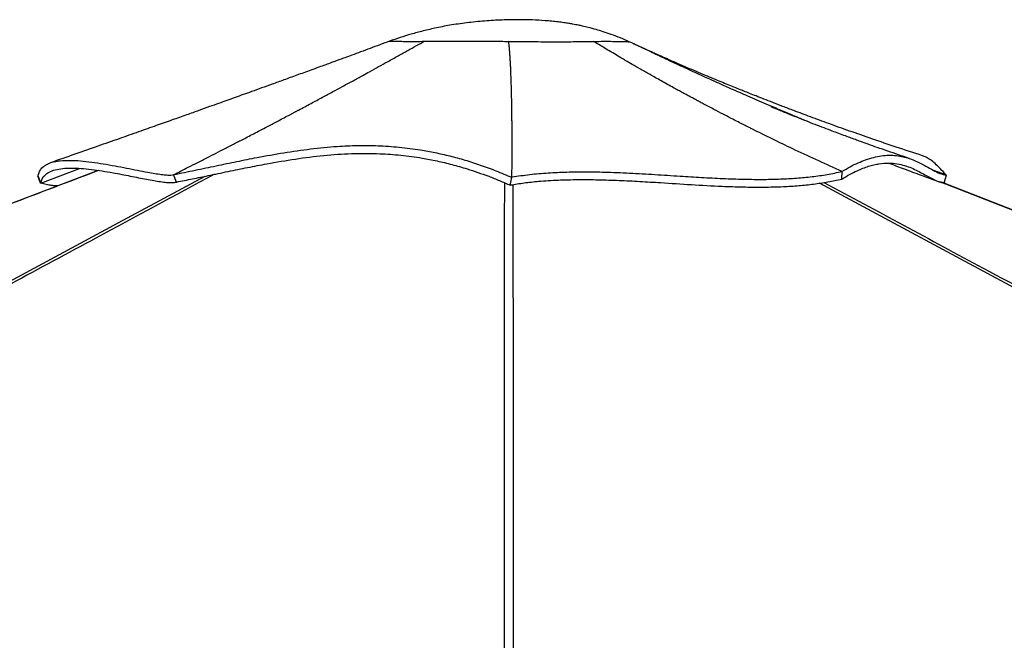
# Model space of a CAD drawing. Header units: millimetres. Extents: x 20 to 26560, y 40 to 18133.
# Tile 9 of 97: x 4592 to 5860, y 6732 to 7531. Entities that reach past the tile are written whole.
import ezdxf

# ---------------------------------------------------------------- set-up
doc = ezdxf.new("R2010")
doc.units = ezdxf.units.MM
doc.header["$LTSCALE"] = 2

msp = doc.modelspace()

# ---------------------------------------------------------------- linework, layer by layer
at = {"color": 7, "linetype": 'Continuous', "lineweight": 25}
for p, q in [((5067.63, 7503.19), (5067.65, 7503.11)), ((5376.65, 7502.46), (5376.73, 7502.67)), ((4614.92, 7329.92), (4615.56, 7330.16)), ((4618.57, 7320.65), (4614.92, 7329.92)), ((4618.89, 7320.77), (4615.56, 7330.16)), ((4618.89, 7320.77), (4668.92, 7339.59)), ((4789.99, 7331.64), (4790.08, 7331.69)), ((4793.87, 7322.01), (4789.99, 7331.64)), ((5225.56, 7327.99), (5225.57, 7328.55)), ((5650.21, 7325.71), (5650.6, 7335.57)), ((5650.6, 7335.57), (5650.56, 7335.59)), ((5784.36, 7331.19), (5768.99, 7336.79)), ((5782.12, 7320.96), (5785.11, 7330.92)), ((5785.11, 7330.92), (5784.36, 7331.19)), ((4618.69, 7320.69), (4618.57, 7320.65)), ((4618.89, 7320.77), (4618.69, 7320.69)), ((5223.5, 7317.98), (5225.56, 7327.99))]:
    msp.add_line(p, q, dxfattribs=at)
at = {"color": 7, "linetype": 'Continuous', "lineweight": 25, "flags": 128}
for points in [[(4692.62, 7337), (4444.32, 7242.65), (3985.61, 7068.38), (3166.49, 6757.21), (2123.96, 6361.17), (1665.24, 6186.92), (1640.01, 6177.34), (1614.79, 6167.75), (1589.57, 6158.17), (1564.93, 6148.81), (1541.1, 6139.76), (1518.1, 6131.02), (1495.92, 6122.6), (1474.08, 6114.3), (1459.11, 6108.61), (1441.92, 6102.08), (1422.5, 6094.71), (1400.86, 6086.49), (1377, 6077.42), (1350.92, 6067.52), (1331.99, 6060.33)], [(7102.89, 6804.55), (7081.4, 6812.94), (7050.27, 6825.1), (7021.7, 6836.26), (6995.69, 6846.42), (6972.22, 6855.59), (6955.58, 6862.09), (6940.52, 6867.97), (6927.03, 6873.24), (6915.03, 6877.93), (6903.33, 6882.5), (6850.1, 6903.29), (6795.33, 6924.69), (6598.27, 7001.66), (6246.37, 7139.12), (5798.5, 7314.05), (5778.92, 7321.7)]]:
    msp.add_lwpolyline(points, dxfattribs=at)
at = {"color": 8, "linetype": 'Continuous', "lineweight": 25, "flags": 128}
for points in [[(2470.95, 6061.87), (3918.21, 6839.36), (4118.28, 6946.84), (4318.36, 7054.33), (4518.46, 7161.82), (4718.57, 7269.32), (4830.54, 7329.48)], [(5215.96, 6018.61), (5216.02, 6839.36), (5216.04, 6946.84), (5216.07, 7054.33), (5216.12, 7161.82), (5216.2, 7269.32), (5216.29, 7321.06)], [(8044.4, 6018.61), (7654.66, 6227.99), (7264.92, 6437.37), (6875.19, 6646.75), (6485.45, 6856.14), (6095.73, 7065.53), (5706.05, 7274.95), (5621.42, 7320.52)], [(7104.49, 6803.54), (6755.68, 6939.79), (6406.87, 7076.04), (6058.06, 7212.28), (5776.41, 7322.28)]]:
    msp.add_lwpolyline(points, dxfattribs=at)
at = {"color": 7, "linetype": 'Continuous', "lineweight": 25}
for points, knots in [([(5376.7, 7502.65), (5372.94, 7504.29), (5365.32, 7507.62), (5354.07, 7511.85), (5343.56, 7515.41), (5333.68, 7518.4), (5324.77, 7520.78), (5317.17, 7522.58), (5311.71, 7523.75), (5307.51, 7524.58), (5303.37, 7525.35), (5298.37, 7526.21), (5292.14, 7527.16), (5284.85, 7528.12), (5276.78, 7529), (5265.71, 7529.96), (5251.53, 7530.74), (5233.98, 7531.05), (5214.46, 7530.72), (5192.96, 7529.57), (5170.4, 7527.42), (5148.77, 7524.41), (5129.14, 7520.75), (5111.69, 7516.72), (5096.03, 7512.48), (5081.57, 7508.1), (5072.35, 7504.87), (5067.77, 7503.26)], [0, 0, 0, 0, 0.0387237, 0.0787378, 0.1136598, 0.1436964, 0.1764099, 0.2009719, 0.2175454, 0.2292773, 0.2414646, 0.257586, 0.2776186, 0.3015403, 0.3278554, 0.3550661, 0.407332, 0.4627691, 0.5214745, 0.5922761, 0.6664761, 0.7358709, 0.7988577, 0.8554644, 0.9056599, 0.9531304, 1, 1, 1, 1]), ([(5068.09, 7503.37), (5063.86, 7501.77), (5055.5, 7498.61), (5043.09, 7494), (5031.1, 7489.58), (5020.26, 7485.58), (5011.35, 7482.32), (5004.61, 7479.85), (4998.81, 7477.73), (4992.72, 7475.5), (4985.29, 7472.79), (4976.5, 7469.59), (4964.08, 7465.07), (4949.04, 7459.61), (4932.37, 7453.57), (4917.29, 7448.12), (4903.42, 7443.12), (4891.05, 7438.66), (4879.66, 7434.57), (4869.08, 7430.77), (4858.49, 7426.97), (4847.59, 7423.07), (4835.61, 7418.79), (4821.82, 7413.87), (4805.77, 7408.15), (4787.46, 7401.64), (4766.89, 7394.35), (4744.08, 7386.29), (4719.02, 7377.47), (4691.73, 7367.89), (4662.22, 7357.57), (4641.81, 7350.47), (4631.23, 7346.79)], [0, 0, 0, 0, 0.0296599, 0.0585597, 0.0867328, 0.112768, 0.1332958, 0.1482128, 0.1592241, 0.17306, 0.1900499, 0.210187, 0.2334489, 0.2753369, 0.3135238, 0.3480339, 0.3789743, 0.4087824, 0.4329632, 0.4571353, 0.4813028, 0.5054697, 0.5317627, 0.5632098, 0.5998266, 0.6416042, 0.6885324, 0.7405999, 0.7977944, 0.8601023, 0.9275093, 1, 1, 1, 1]), ([(4790.08, 7331.69), (4792.96, 7333.13), (4799.21, 7336.25), (4809.32, 7341.33), (4820.91, 7347.17), (4832.9, 7353.25), (4845.1, 7359.47), (4857.32, 7365.73), (4870.08, 7372.3), (4884.09, 7379.55), (4898.54, 7387.07), (4912.98, 7394.63), (4924.68, 7400.78), (4933.92, 7405.67), (4939.34, 7408.54), (4942.68, 7410.31), (4944.15, 7411.09), (4945.58, 7411.85), (4946.97, 7412.59), (4948.33, 7413.32), (4949.66, 7414.02), (4955.84, 7417.31), (4966.47, 7422.99), (4981.15, 7430.88), (4994.63, 7438.16), (5005.58, 7444.09), (5014.23, 7448.8), (5020.84, 7452.4), (5027.21, 7455.88), (5034.23, 7459.73), (5043.17, 7464.64), (5053.75, 7470.46), (5066.05, 7477.26), (5078.55, 7484.19), (5091.04, 7491.14), (5102.25, 7497.39), (5109.31, 7501.34), (5112.62, 7503.19)], [0, 0, 0, 0, 0.0268192, 0.05823484, 0.09424684, 0.1348553, 0.1699867, 0.20795617, 0.24876413, 0.2890017, 0.33853621, 0.38339724, 0.42358432, 0.4475471, 0.46947346, 0.47411579, 0.47865548, 0.48309253, 0.48742693, 0.49165869, 0.49578781, 0.49981427, 0.54918029, 0.59477175, 0.63658563, 0.67461934, 0.69659041, 0.71706661, 0.73604756, 0.75580748, 0.78230747, 0.81913419, 0.853962, 0.89646259, 0.93497787, 0.9694935, 1, 1, 1, 1]), ([(5067.77, 7503.29), (5068.18, 7503.36), (5069.02, 7503.48), (5072.91, 7503.4), (5078.44, 7503.24), (5085.3, 7503.08), (5092.92, 7502.99), (5101.92, 7503.01), (5109.05, 7503.13), (5112.62, 7503.19)], [0, 0, 0, 0, 0.1666845, 0.3333515, 0.4999999, 0.6250117, 0.7500138, 0.8750084, 1, 1, 1, 1]), ([(5077.74, 7503.27), (5078.25, 7503.25), (5080.21, 7503.2), (5085.33, 7503.08), (5092.86, 7502.99), (5101.9, 7503.01), (5109.05, 7503.13), (5112.62, 7503.19)], [0, 0, 0, 0, 0.0789748, 0.3090229, 0.5393558, 0.7697976, 1, 1, 1, 1]), ([(5112.62, 7503.19), (5116.27, 7503.18), (5123.58, 7503.17), (5135.9, 7503.24), (5148.97, 7503.33), (5164.25, 7503.43), (5181.76, 7503.47), (5201.45, 7503.38), (5214.83, 7503.1), (5221.54, 7502.96)], [0, 0, 0, 0, 0.12521059, 0.25037796, 0.37538918, 0.50024208, 0.66644169, 0.83281371, 1, 1, 1, 1]), ([(5112.62, 7503.19), (5116.27, 7503.18), (5123.56, 7503.17), (5135.86, 7503.24), (5148.94, 7503.33), (5164.23, 7503.43), (5181.77, 7503.47), (5201.48, 7503.38), (5214.85, 7503.1), (5221.54, 7502.96)], [0, 0, 0, 0, 0.1249946, 0.24999255, 0.37499709, 0.50000886, 0.66665961, 0.83332504, 1, 1, 1, 1]), ([(5221.54, 7502.96), (5226.6, 7502.93), (5236.74, 7502.86), (5251.84, 7502.74), (5266.67, 7502.66), (5281.07, 7502.62), (5294.86, 7502.63), (5307.85, 7502.7), (5320.01, 7502.82), (5327.17, 7502.95), (5330.75, 7503.01)], [0, 0, 0, 0, 0.1247419, 0.2496666, 0.3747524, 0.4999268, 0.6251355, 0.7502647, 0.8752329, 1, 1, 1, 1]), ([(5221.54, 7502.96), (5226.61, 7502.93), (5236.76, 7502.86), (5251.87, 7502.74), (5266.7, 7502.66), (5281.08, 7502.62), (5294.85, 7502.63), (5307.83, 7502.7), (5319.99, 7502.82), (5327.17, 7502.95), (5330.75, 7503.01)], [0, 0, 0, 0, 0.12500939, 0.25001199, 0.37501572, 0.50001198, 0.62500945, 0.7500082, 0.87500659, 1, 1, 1, 1]), ([(5225.57, 7328.55), (5225.64, 7335.83), (5225.79, 7350.39), (5225.83, 7372.29), (5225.78, 7387.76), (5225.71, 7396.33), (5225.69, 7398.69), (5225.66, 7401.06), (5225.64, 7403.43), (5225.61, 7405.82), (5225.58, 7408.21), (5225.52, 7412.62), (5225.43, 7418.9), (5225.29, 7426.9), (5225.14, 7434.35), (5225, 7440.27), (5224.87, 7444.77), (5224.78, 7447.99), (5224.68, 7451.05), (5224.58, 7454.23), (5224.45, 7457.86), (5224.28, 7462.34), (5224.08, 7467.3), (5223.84, 7472.31), (5223.57, 7477.31), (5223.26, 7482.65), (5222.88, 7488.3), (5222.45, 7493.73), (5222.01, 7498.55), (5221.69, 7501.56), (5221.54, 7502.96)], [0, 0, 0, 0, 0.1402958, 0.2802705, 0.4031983, 0.4169824, 0.4307637, 0.4445423, 0.4583182, 0.4720914, 0.485862, 0.4996299, 0.5482104, 0.5932964, 0.6348956, 0.673015, 0.6915956, 0.7092238, 0.7259004, 0.741626, 0.7611075, 0.7847492, 0.8140863, 0.8407636, 0.8647839, 0.8934871, 0.9251184, 0.9534118, 0.9783717, 1, 1, 1, 1]), ([(5330.75, 7503.01), (5335.24, 7503.07), (5344.21, 7503.17), (5355.46, 7503.11), (5363.98, 7502.98), (5370, 7502.82), (5373.92, 7502.7), (5376.32, 7502.63), (5376.54, 7502.66), (5376.65, 7502.67)], [0, 0, 0, 0, 0.1686637, 0.3372764, 0.5060477, 0.6329689, 0.7600837, 0.8873461, 1, 1, 1, 1]), ([(5330.75, 7503.01), (5335.25, 7503.07), (5344.25, 7503.18), (5355.51, 7503.11), (5364.04, 7502.98), (5370.04, 7502.82), (5373.94, 7502.7), (5376.32, 7502.63), (5376.54, 7502.66), (5376.65, 7502.68)], [0, 0, 0, 0, 0.16909915, 0.33818955, 0.5072595, 0.63409462, 0.76092488, 0.88775158, 1, 1, 1, 1]), ([(5537.6, 7388.89), (5537.17, 7389.1), (5536.09, 7389.64), (5533.58, 7390.9), (5529.55, 7392.91), (5523.72, 7395.85), (5516.33, 7399.6), (5507.4, 7404.16), (5496.92, 7409.57), (5484.91, 7415.83), (5474.74, 7421.19), (5466.89, 7425.37), (5461.8, 7428.09), (5456.53, 7430.92), (5451.09, 7433.85), (5445.48, 7436.9), (5439.69, 7440.06), (5430.4, 7445.15), (5418.29, 7451.87), (5404.03, 7459.9), (5391.58, 7466.99), (5380.96, 7473.12), (5372.89, 7477.82), (5365.99, 7481.86), (5359.12, 7485.91), (5351.28, 7490.58), (5343.56, 7495.22), (5336.83, 7499.3), (5332.67, 7501.84), (5330.75, 7503.01)], [0, 0, 0, 0, 0.0061852, 0.0157075, 0.0362484, 0.0642991, 0.0998611, 0.1429361, 0.1932852, 0.2510861, 0.316343, 0.3399961, 0.3644955, 0.3898414, 0.416034, 0.4430736, 0.4709605, 0.4996951, 0.57728, 0.6461648, 0.7063438, 0.7578115, 0.8005622, 0.8238289, 0.8583276, 0.9008149, 0.9385913, 0.9716541, 1, 1, 1, 1]), ([(5610.06, 7398.35), (5607.6, 7399.37), (5600.3, 7402.37), (5592.53, 7405.6), (5586.75, 7408.03), (5585.3, 7408.63), (5583.89, 7409.22), (5582.5, 7409.81), (5581.15, 7410.38), (5579.82, 7410.93), (5570.35, 7414.92), (5553.52, 7422.08), (5530.17, 7432.18), (5512.89, 7439.77), (5500.99, 7445.05), (5493.8, 7448.26), (5486.98, 7451.31), (5479.78, 7454.55), (5471.35, 7458.37), (5458.04, 7464.43), (5441.16, 7472.19), (5422.15, 7481.05), (5405.19, 7489.06), (5390.27, 7496.16), (5381.02, 7500.61), (5376.73, 7502.68)], [0, 0, 0, 0, 0.0312863, 0.0925412, 0.0987932, 0.104919, 0.1109187, 0.116792, 0.122539, 0.1281596, 0.1336537, 0.2431953, 0.3427646, 0.4322662, 0.464654, 0.4954697, 0.5247087, 0.5523666, 0.5880992, 0.6333422, 0.7240176, 0.8060818, 0.8794712, 0.9441281, 1, 1, 1, 1]), ([(5754.3, 7355.88), (5743.01, 7359.55), (5721.23, 7366.64), (5689.87, 7377.29), (5660.97, 7387.37), (5634.58, 7396.83), (5610.71, 7405.6), (5590.87, 7413.04), (5574.69, 7419.2), (5561.81, 7424.18), (5550.37, 7428.64), (5540.39, 7432.57), (5531.87, 7435.95), (5524.72, 7438.81), (5518.41, 7441.34), (5511.63, 7444.08), (5503.8, 7447.27), (5494.75, 7450.98), (5484.86, 7455.07), (5474.26, 7459.49), (5463.12, 7464.17), (5451.47, 7469.13), (5440.08, 7474.04), (5429.57, 7478.63), (5422.21, 7481.87), (5417.73, 7483.86), (5415.57, 7484.82), (5413.52, 7485.73), (5411.22, 7486.76), (5408.08, 7488.16), (5403.52, 7490.22), (5397.24, 7493.07), (5389.26, 7496.72), (5383.24, 7499.57), (5379.94, 7501.13)], [0, 0, 0, 0, 0.0875128, 0.1689223, 0.2441162, 0.3129898, 0.3754461, 0.4313962, 0.4690405, 0.5029489, 0.5330935, 0.5594492, 0.5819943, 0.6007099, 0.6162906, 0.6322486, 0.6548629, 0.6790138, 0.7048347, 0.7340156, 0.7661574, 0.7980009, 0.829382, 0.8584462, 0.882629, 0.8889239, 0.8947741, 0.900179, 0.9055698, 0.9135295, 0.9278, 0.946912, 0.9709165, 1, 1, 1, 1]), ([(5736.92, 7352.42), (5732.37, 7353.96), (5723.2, 7357.05), (5709.58, 7361.74), (5696.61, 7366.27), (5684.86, 7370.44), (5675.44, 7373.83), (5667.61, 7376.67), (5660.51, 7379.27), (5652.72, 7382.14), (5644.42, 7385.23), (5634.9, 7388.81), (5624.54, 7392.75), (5613.03, 7397.18), (5601.22, 7401.8), (5589.67, 7406.37), (5579.19, 7410.59), (5572.42, 7413.34), (5567.51, 7415.35), (5564, 7416.8), (5560.88, 7418.09), (5559.43, 7418.69), (5558.83, 7418.94), (5558.91, 7418.9), (5558.93, 7418.89)], [0, 0, 0, 0, 0.0718895, 0.1447908, 0.2166392, 0.27883, 0.3304834, 0.3645761, 0.4011104, 0.4420543, 0.4871302, 0.5315159, 0.5930526, 0.6552238, 0.720567, 0.7866642, 0.848822, 0.8939826, 0.9161655, 0.9433213, 0.9583446, 0.9740865, 0.9918194, 1, 1, 1, 1]), ([(5650.56, 7335.59), (5630.55, 7344.63), (5592.96, 7361.63), (5555.24, 7380.2), (5537.6, 7388.89)], [0, 0, 0, 0, 0.5323412, 1, 1, 1, 1]), ([(4789.99, 7331.64), (4799.27, 7333.52), (4817.83, 7337.27), (4844.93, 7342.96), (4871.5, 7348.48), (4900.59, 7354.27), (4932.16, 7359.96), (4966.35, 7364.92), (4997.81, 7367.96), (5026.76, 7369.22), (5053.22, 7369), (5080.21, 7367.22), (5104.73, 7364.08), (5126.61, 7360.08), (5145.73, 7355.72), (5165.2, 7350.39), (5185.03, 7344.01), (5205.26, 7336.61), (5218.73, 7330.89), (5225.56, 7327.99)], [0, 0, 0, 0, 0.0599646, 0.1198741, 0.1801534, 0.2409238, 0.3226971, 0.4051506, 0.4879939, 0.5502351, 0.6125176, 0.6748975, 0.7375417, 0.779616, 0.8220875, 0.8651301, 0.9089576, 0.9538191, 1, 1, 1, 1]), ([(4793.87, 7322.01), (4800.7, 7323.38), (4814.4, 7326.12), (4836.54, 7330.72), (4860.26, 7335.66), (4885.34, 7340.79), (4914.25, 7346.37), (4946.82, 7351.92), (4982.96, 7356.53), (5013.06, 7358.63), (5037.24, 7359.04), (5058.32, 7358.59), (5082.49, 7356.86), (5107.08, 7353.55), (5129.1, 7349.31), (5148.39, 7344.69), (5165.96, 7339.66), (5181.71, 7334.51), (5195.69, 7329.46), (5209.64, 7323.99), (5218.88, 7319.99), (5223.5, 7317.99)], [0, 0, 0, 0, 0.04473313, 0.08961745, 0.14791755, 0.20628743, 0.2646313, 0.35368202, 0.44274181, 0.52981505, 0.57353051, 0.61724257, 0.68040408, 0.74354367, 0.78698782, 0.83047828, 0.8739096, 0.90524992, 0.93659018, 0.96829479, 1, 1, 1, 1]), ([(5650.56, 7335.59), (5654.16, 7337.73), (5661.32, 7342), (5671.42, 7346.9), (5681.51, 7350.98), (5691.46, 7353.99), (5701.62, 7355.96), (5711.39, 7356.7), (5720.73, 7356.22), (5729.3, 7354.74), (5738.76, 7352.01), (5748.68, 7347.79), (5758.81, 7342.33), (5768.03, 7337.15), (5776.66, 7332.79), (5782.31, 7331.54), (5785.11, 7330.92)], [0, 0, 0, 0, 0.0494119, 0.0980934, 0.1462094, 0.2023845, 0.2581693, 0.3212605, 0.3841795, 0.4470084, 0.5097608, 0.6099102, 0.7094713, 0.8079894, 0.9049706, 1, 1, 1, 1]), ([(5784.36, 7331.19), (5781.88, 7334.03), (5776.96, 7339.64), (5770.35, 7345.99), (5764.33, 7350.81), (5759, 7354.13), (5755.81, 7355.28), (5754.31, 7355.83)], [0, 0, 0, 0, 0.2114928, 0.4181862, 0.6214324, 0.8223103, 1, 1, 1, 1]), ([(4615.56, 7330.16), (4616.06, 7332.07), (4617.04, 7335.84), (4620.24, 7340.32), (4624.59, 7343.9), (4630.07, 7346.56), (4636.54, 7348.42), (4645.09, 7349.73), (4656.12, 7350.15), (4669.81, 7349.44), (4684.36, 7347.81), (4699.39, 7345.53), (4714.51, 7342.85), (4729.33, 7340), (4743.47, 7337.2), (4755.7, 7334.84), (4765.92, 7333.04), (4774.21, 7331.79), (4781.15, 7331.08), (4786.65, 7330.9), (4788.93, 7331.43), (4790.08, 7331.69)], [0, 0, 0, 0, 0.0461977, 0.0913336, 0.1354911, 0.1789181, 0.2218246, 0.2643721, 0.3277607, 0.3908622, 0.4537652, 0.5164447, 0.5787931, 0.640657, 0.7018819, 0.7623715, 0.8102355, 0.8576938, 0.9048944, 0.9520848, 1, 1, 1, 1]), ([(5650.19, 7325.72), (5653.61, 7327.8), (5660.46, 7331.96), (5669.53, 7336.48), (5677.61, 7339.9), (5684.77, 7342.39), (5691.64, 7344.26), (5700.46, 7345.96), (5710.76, 7346.69), (5721.71, 7345.71), (5731.42, 7343.4), (5740.08, 7340.22), (5748.06, 7336.46), (5755.47, 7332.45), (5762.45, 7328.51), (5769.12, 7325.03), (5775.62, 7322.2), (5779.95, 7321.38), (5782.12, 7320.96)], [0, 0, 0, 0, 0.04776436, 0.095707, 0.13392049, 0.17221348, 0.21072725, 0.24930623, 0.32784244, 0.4067288, 0.48056336, 0.55451284, 0.62866126, 0.70284006, 0.77705156, 0.85127986, 0.92559909, 1, 1, 1, 1]), ([(5710.98, 7346.34), (5711.01, 7346.33), (5717.53, 7343.84), (5731.36, 7338.66), (5752.44, 7330.84), (5767.05, 7325.56), (5774.33, 7322.92)], [0, 0, 0, 0, 0.0016593, 0.3100575, 0.6559418, 1, 1, 1, 1]), ([(4618.89, 7320.77), (4619.41, 7322.62), (4620.44, 7326.33), (4624.02, 7331.1), (4629.52, 7335.11), (4637.38, 7338.03), (4647.03, 7339.68), (4658.25, 7340.17), (4670.68, 7339.65), (4683.99, 7338.3), (4697.84, 7336.33), (4714.72, 7333.47), (4730.56, 7330.41), (4744.8, 7327.6), (4755.03, 7325.62), (4764.62, 7323.87), (4773.39, 7322.47), (4781.11, 7321.52), (4786.96, 7321.2), (4791.2, 7321.35), (4793.01, 7321.8), (4793.91, 7322.03)], [0, 0, 0, 0, 0.0453995, 0.0910558, 0.1466038, 0.2026084, 0.2598126, 0.3173261, 0.375608, 0.4340221, 0.4926461, 0.5512943, 0.6448725, 0.6916911, 0.7385388, 0.7857833, 0.8331229, 0.8808733, 0.9288321, 0.9643558, 1, 1, 1, 1]), ([(5225.57, 7328.55), (5233.19, 7329.69), (5248.34, 7331.96), (5271.99, 7333.95), (5295.94, 7335.04), (5320.22, 7335.3), (5347.27, 7334.84), (5377.09, 7333.62), (5409.6, 7331.74), (5440.51, 7329.74), (5469.68, 7327.94), (5497.03, 7326.51), (5524.07, 7325.57), (5548.92, 7325.33), (5571.58, 7325.82), (5592.12, 7326.94), (5612.21, 7328.86), (5631.89, 7331.6), (5644.32, 7334.24), (5650.6, 7335.57)], [0, 0, 0, 0, 0.0579398, 0.11502636, 0.17159504, 0.227887, 0.28405755, 0.35754112, 0.43095361, 0.50421282, 0.56643507, 0.62838888, 0.69005221, 0.75147387, 0.80053783, 0.84968401, 0.89911558, 0.9491054, 1, 1, 1, 1]), ([(4640.29, 7317.12), (4639.62, 7317.1), (4637.29, 7317.02), (4632.55, 7317.52), (4626.03, 7318.61), (4621.07, 7319.97), (4618.57, 7320.65)], [0, 0, 0, 0, 0.1172915, 0.4089417, 0.7025085, 1, 1, 1, 1]), ([(5223.5, 7318.27), (5229.43, 7319.22), (5241.28, 7321.11), (5261.79, 7323.27), (5284.91, 7324.75), (5310.72, 7325.33), (5336.98, 7325.1), (5363.54, 7324.21), (5390.26, 7322.87), (5421.34, 7320.98), (5456.7, 7318.66), (5492.04, 7316.69), (5522.93, 7315.62), (5549.37, 7315.38), (5573.4, 7315.96), (5594.97, 7317.32), (5614.12, 7319.31), (5632.69, 7321.99), (5644.37, 7324.47), (5650.21, 7325.71)], [0, 0, 0, 0, 0.0452067, 0.0904167, 0.1503254, 0.2102942, 0.2704013, 0.330622, 0.3908534, 0.4509375, 0.5398534, 0.6287553, 0.689529, 0.7503201, 0.8110507, 0.8582572, 0.9055541, 0.9528268, 1, 1, 1, 1])]:
    msp.add_open_spline(points, degree=3, knots=knots, dxfattribs=at)
at = {"color": 8, "linetype": 'Continuous', "lineweight": 25}
for points, knots in [([(4693.35, 7336.9), (4616.94, 7307.86), (4437.66, 7239.71), (4155.49, 7132.51), (3846.84, 7015.24), (3538.2, 6897.99), (3229.55, 6780.73), (2493.91, 6501.27), (1861.16, 6260.91), (1331.28, 6059.62)], [0, 0, 0, 0, 0.0681822, 0.1599848, 0.2517874, 0.34359, 0.4353926, 0.5271953, 1, 1, 1, 1]), ([(4842.58, 7331.97), (4791.64, 7304.57), (4668.01, 7238.07), (4471.57, 7132.5), (4253.36, 7015.24), (4035.13, 6897.99), (3816.9, 6780.73), (3297.96, 6501.92), (2851.74, 6262.2), (2478.28, 6061.57)], [0, 0, 0, 0, 0.064675, 0.1569741, 0.2492733, 0.3415725, 0.4338717, 0.5261709, 1, 1, 1, 1]), ([(5226.78, 7318.76), (5226.82, 7295.77), (5226.93, 7233.67), (5226.97, 7132.51), (5227.02, 7015.24), (5227.05, 6897.99), (5227.06, 6780.73), (5227.1, 6501.03), (5227.11, 6260.42), (5227.12, 6058.89)], [0, 0, 0, 0, 0.0547352, 0.1478051, 0.2408752, 0.3339452, 0.4270153, 0.5200853, 1, 1, 1, 1]), ([(5627.37, 7321.4), (5695.7, 7284.7), (5848.8, 7202.46), (6086.58, 7074.72), (6340.8, 6938.16), (6595, 6801.6), (7113.55, 6523.03), (7547.35, 6289.98), (7896.42, 6102.46)], [0, 0, 0, 0, 0.0903135, 0.2023482, 0.3143828, 0.4264175, 0.5384521, 1, 1, 1, 1])]:
    msp.add_open_spline(points, degree=3, knots=knots, dxfattribs=at)

doc.saveas('drawing.dxf')
